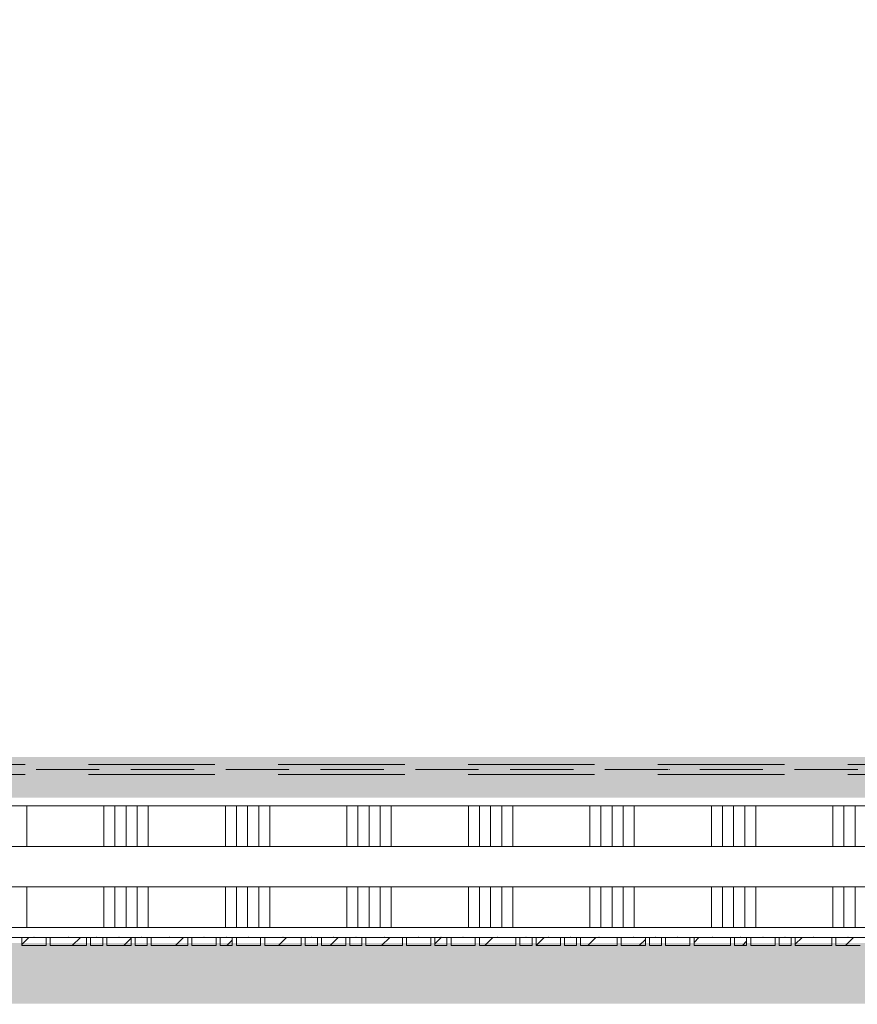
# Model space of a CAD drawing. Header units: millimetres. Extents: x -850 to 154668, y -24973 to 71030.
# Tile 135 of 212: x 32982 to 35051, y 29785 to 32216. Entities that reach past the tile are written whole.
import ezdxf

# ---------------------------------------------------------------- set-up
doc = ezdxf.new("R2010")
doc.units = ezdxf.units.MM
doc.header["$MEASUREMENT"] = 0
for name, pattern in [('B0602', [312.5, 0, -312.5]), ('B0605', [966.67, 533.33, -233.336667, 0.003333, -200]), ('B0701', [234.119993, 155.999994, -78.119999]), ('B0703', [468.700004, 312.5, -156.200004])]:
    doc.linetypes.add(name, pattern=pattern)
for name, color, linetype in [('42 Binnenwandafw', 7, 'Continuous'), ('Info Wandafwerking aanduiding', 7, 'Continuous'), ('Info Wandafwerking aanduiding Doorsnede-arcering', 7, 'Continuous'), ('New_22 NC Binnenwanden', 7, 'Continuous'), ('New_22 NC Binnenwanden Doorsnede-arcering', 7, 'Continuous'), ('New_22 NC Binnenwanden Laagscheidingslijnen', 7, 'Continuous'), ('New_72 VI kastenwanden', 7, 'Continuous'), ('New_Info Wandafwerking aanduiding', 7, 'Continuous'), ('New_Info Wandafwerking aanduiding Doorsnede-arcering', 7, 'Continuous')]:
    doc.layers.add(name, color=color, linetype=linetype)
pattern_1 = [(45, (0, 0), (-63.63961, 63.63961), [])]

# ---------------------------------------------------------------- blocks, each defined once
blk = doc.blocks.new('Slab_5_2', base_point=(31125.4, 29975.1))
at = {"layer": 'New_22 NC Binnenwanden', "color": 1, "linetype": 'Continuous', "lineweight": 0, "flags": 128}
blk.add_lwpolyline([(31125.4, 29975.1), (38700, 29975.1), (38700, 30275), (31425.4, 30275), (31425.4, 38644.8), (31125.4, 38644.8)], close=True, dxfattribs=at)
blk = doc.blocks.new('*X384')
at = {"layer": 'New_22 NC Binnenwanden Doorsnede-arcering', "color": 254, "linetype": 'Continuous', "lineweight": 0, "true_color": 0xe9ebeb}
for p, q in [((33000, 30175), (33000, 30275)), ((33190.3, 30175), (33190.3, 30275)), ((33217.7, 30175), (33217.7, 30275)), ((33245.1, 30175), (33245.1, 30275)), ((33272.6, 30175), (33272.6, 30275)), ((33300, 30175), (33300, 30275)), ((33490.3, 30175), (33490.3, 30275)), ((33517.7, 30175), (33517.7, 30275)), ((33545.1, 30175), (33545.1, 30275)), ((33572.6, 30175), (33572.6, 30275)), ((33600, 30175), (33600, 30275)), ((33790.3, 30175), (33790.3, 30275)), ((33817.7, 30175), (33817.7, 30275)), ((33845.1, 30175), (33845.1, 30275)), ((33872.6, 30175), (33872.6, 30275)), ((33900, 30175), (33900, 30275)), ((34090.3, 30175), (34090.3, 30275)), ((34117.7, 30175), (34117.7, 30275)), ((34145.1, 30175), (34145.1, 30275)), ((34172.6, 30175), (34172.6, 30275)), ((34200, 30175), (34200, 30275)), ((34390.3, 30175), (34390.3, 30275)), ((34417.7, 30175), (34417.7, 30275)), ((34445.1, 30175), (34445.1, 30275)), ((34472.6, 30175), (34472.6, 30275)), ((34500, 30175), (34500, 30275)), ((34690.3, 30175), (34690.3, 30275)), ((34717.7, 30175), (34717.7, 30275)), ((34745.1, 30175), (34745.1, 30275)), ((34772.6, 30175), (34772.6, 30275)), ((34800, 30175), (34800, 30275)), ((34990.3, 30175), (34990.3, 30275)), ((35017.7, 30175), (35017.7, 30275)), ((35045.1, 30175), (35045.1, 30275))]:
    blk.add_line(p, q, dxfattribs=at)
blk = doc.blocks.new('*X387')
at = {"layer": 'New_22 NC Binnenwanden Doorsnede-arcering', "color": 254, "linetype": 'Continuous', "lineweight": 0, "true_color": 0xe9ebeb}
for p, q in [((33000, 29975), (33000, 30075)), ((33190.3, 29975), (33190.3, 30075)), ((33217.7, 29975), (33217.7, 30075)), ((33245.1, 29975), (33245.1, 30075)), ((33272.6, 29975), (33272.6, 30075)), ((33300, 29975), (33300, 30075)), ((33490.3, 29975), (33490.3, 30075)), ((33517.7, 29975), (33517.7, 30075)), ((33545.1, 29975), (33545.1, 30075)), ((33572.6, 29975), (33572.6, 30075)), ((33600, 29975), (33600, 30075)), ((33790.3, 29975), (33790.3, 30075)), ((33817.7, 29975), (33817.7, 30075)), ((33845.1, 29975), (33845.1, 30075)), ((33872.6, 29975), (33872.6, 30075)), ((33900, 29975), (33900, 30075)), ((34090.3, 29975), (34090.3, 30075)), ((34117.7, 29975), (34117.7, 30075)), ((34145.1, 29975), (34145.1, 30075)), ((34172.6, 29975), (34172.6, 30075)), ((34200, 29975), (34200, 30075)), ((34390.3, 29975), (34390.3, 30075)), ((34417.7, 29975), (34417.7, 30075)), ((34445.1, 29975), (34445.1, 30075)), ((34472.6, 29975), (34472.6, 30075)), ((34500, 29975), (34500, 30075)), ((34690.3, 29975), (34690.3, 30075)), ((34717.7, 29975), (34717.7, 30075)), ((34745.1, 29975), (34745.1, 30075)), ((34772.6, 29975), (34772.6, 30075)), ((34800, 29975), (34800, 30075)), ((34990.3, 29975), (34990.3, 30075)), ((35017.7, 29975), (35017.7, 30075)), ((35045.1, 29975), (35045.1, 30075))]:
    blk.add_line(p, q, dxfattribs=at)
blk = doc.blocks.new('Wall_62_2', base_point=(38700.2, 30125))
at = {"layer": 'New_22 NC Binnenwanden', "color": 8, "linetype": 'Continuous', "lineweight": 0, "true_color": 0x778488, "flags": 128}
for points in [[(38700.2, 30275), (31425.3, 30275)], [(31100.3, 29975), (38700.2, 29975)]]:
    blk.add_lwpolyline(points, dxfattribs=at)
at = {"layer": 'New_22 NC Binnenwanden Laagscheidingslijnen', "color": 8, "linetype": 'Continuous', "lineweight": 0, "true_color": 0x778488}
for p, q in [((38700.2, 30175), (31400, 30175)), ((38700.2, 30075), (31400, 30075))]:
    blk.add_line(p, q, dxfattribs=at)
at = {"layer": 'New_22 NC Binnenwanden', "color": 8, "lineweight": 0, "true_color": 0x778488}
for name in ['*X384', '*X387']:
    blk.add_blockref(name, (0, 0), dxfattribs=at)
blk = doc.blocks.new('Curtain Wall_81_2')
at = {"layer": 'New_22 NC Binnenwanden Doorsnede-arcering', "linetype": 'Continuous', "lineweight": 0, "true_color": 0x000000}
h = blk.add_hatch(dxfattribs=at)
h.set_pattern_fill('310_Naaldhout__01__0002', color=18, style=0, pattern_type=2)
h.set_pattern_definition(pattern_1)
h.paths.add_polyline_path([(33047.4, 29930.4), (33047.4, 29950.4), (32987.4, 29950.4), (32987.4, 29930.4)])
h = blk.add_hatch(dxfattribs=at)
h.set_pattern_fill('310_Naaldhout__01__0002', color=18, style=0, pattern_type=2)
h.set_pattern_definition(pattern_1)
h.paths.add_polyline_path([(33147.4, 29930.4), (33147.4, 29950.4), (33057.4, 29950.4), (33057.4, 29930.4)])
h = blk.add_hatch(dxfattribs=at)
h.set_pattern_fill('310_Naaldhout__01__0002', color=18, style=0, pattern_type=2)
h.set_pattern_definition(pattern_1)
h.paths.add_polyline_path([(33187.4, 29930.4), (33187.4, 29950.4), (33157.4, 29950.4), (33157.4, 29930.4)])
h = blk.add_hatch(dxfattribs=at)
h.set_pattern_fill('310_Naaldhout__01__0002', color=18, style=0, pattern_type=2)
h.set_pattern_definition(pattern_1)
h.paths.add_polyline_path([(33257.4, 29930.4), (33257.4, 29950.4), (33197.4, 29950.4), (33197.4, 29930.4)])
h = blk.add_hatch(dxfattribs=at)
h.set_pattern_fill('310_Naaldhout__01__0002', color=18, style=0, pattern_type=2)
h.set_pattern_definition(pattern_1)
h.paths.add_polyline_path([(33297.4, 29930.4), (33297.4, 29950.4), (33267.4, 29950.4), (33267.4, 29930.4)])
h = blk.add_hatch(dxfattribs=at)
h.set_pattern_fill('310_Naaldhout__01__0002', color=18, style=0, pattern_type=2)
h.set_pattern_definition(pattern_1)
h.paths.add_polyline_path([(33397.4, 29930.4), (33397.4, 29950.4), (33307.4, 29950.4), (33307.4, 29930.4)])
h = blk.add_hatch(dxfattribs=at)
h.set_pattern_fill('310_Naaldhout__01__0002', color=18, style=0, pattern_type=2)
h.set_pattern_definition(pattern_1)
h.paths.add_polyline_path([(33467.4, 29930.4), (33467.4, 29950.4), (33407.4, 29950.4), (33407.4, 29930.4)])
h = blk.add_hatch(dxfattribs=at)
h.set_pattern_fill('310_Naaldhout__01__0002', color=18, style=0, pattern_type=2)
h.set_pattern_definition(pattern_1)
h.paths.add_polyline_path([(33507.4, 29930.4), (33507.4, 29950.4), (33477.4, 29950.4), (33477.4, 29930.4)])
h = blk.add_hatch(dxfattribs=at)
h.set_pattern_fill('310_Naaldhout__01__0002', color=18, style=0, pattern_type=2)
h.set_pattern_definition(pattern_1)
h.paths.add_polyline_path([(33577.4, 29930.4), (33577.4, 29950.4), (33517.4, 29950.4), (33517.4, 29930.4)])
h = blk.add_hatch(dxfattribs=at)
h.set_pattern_fill('310_Naaldhout__01__0002', color=18, style=0, pattern_type=2)
h.set_pattern_definition(pattern_1)
h.paths.add_polyline_path([(33677.4, 29930.4), (33677.4, 29950.4), (33587.4, 29950.4), (33587.4, 29930.4)])
h = blk.add_hatch(dxfattribs=at)
h.set_pattern_fill('310_Naaldhout__01__0002', color=18, style=0, pattern_type=2)
h.set_pattern_definition(pattern_1)
h.paths.add_polyline_path([(33717.4, 29930.4), (33717.4, 29950.4), (33687.4, 29950.4), (33687.4, 29930.4)])
h = blk.add_hatch(dxfattribs=at)
h.set_pattern_fill('310_Naaldhout__01__0002', color=18, style=0, pattern_type=2)
h.set_pattern_definition(pattern_1)
h.paths.add_polyline_path([(33787.4, 29930.4), (33787.4, 29950.4), (33727.4, 29950.4), (33727.4, 29930.4)])
h = blk.add_hatch(dxfattribs=at)
h.set_pattern_fill('310_Naaldhout__01__0002', color=18, style=0, pattern_type=2)
h.set_pattern_definition(pattern_1)
h.paths.add_polyline_path([(33827.4, 29930.4), (33827.4, 29950.4), (33797.4, 29950.4), (33797.4, 29930.4)])
h = blk.add_hatch(dxfattribs=at)
h.set_pattern_fill('310_Naaldhout__01__0002', color=18, style=0, pattern_type=2)
h.set_pattern_definition(pattern_1)
h.paths.add_polyline_path([(33927.4, 29930.4), (33927.4, 29950.4), (33837.4, 29950.4), (33837.4, 29930.4)])
h = blk.add_hatch(dxfattribs=at)
h.set_pattern_fill('310_Naaldhout__01__0002', color=18, style=0, pattern_type=2)
h.set_pattern_definition(pattern_1)
h.paths.add_polyline_path([(33997.4, 29930.4), (33997.4, 29950.4), (33937.4, 29950.4), (33937.4, 29930.4)])
h = blk.add_hatch(dxfattribs=at)
h.set_pattern_fill('310_Naaldhout__01__0002', color=18, style=0, pattern_type=2)
h.set_pattern_definition(pattern_1)
h.paths.add_polyline_path([(34037.4, 29930.4), (34037.4, 29950.4), (34007.4, 29950.4), (34007.4, 29930.4)])
h = blk.add_hatch(dxfattribs=at)
h.set_pattern_fill('310_Naaldhout__01__0002', color=18, style=0, pattern_type=2)
h.set_pattern_definition(pattern_1)
h.paths.add_polyline_path([(34107.4, 29930.3), (34107.4, 29950.3), (34047.4, 29950.4), (34047.4, 29930.4)])
h = blk.add_hatch(dxfattribs=at)
h.set_pattern_fill('310_Naaldhout__01__0002', color=18, style=0, pattern_type=2)
h.set_pattern_definition(pattern_1)
h.paths.add_polyline_path([(34207.4, 29930.3), (34207.4, 29950.3), (34117.4, 29950.3), (34117.4, 29930.3)])
h = blk.add_hatch(dxfattribs=at)
h.set_pattern_fill('310_Naaldhout__01__0002', color=18, style=0, pattern_type=2)
h.set_pattern_definition(pattern_1)
h.paths.add_polyline_path([(34247.4, 29930.3), (34247.4, 29950.3), (34217.4, 29950.3), (34217.4, 29930.3)])
h = blk.add_hatch(dxfattribs=at)
h.set_pattern_fill('310_Naaldhout__01__0002', color=18, style=0, pattern_type=2)
h.set_pattern_definition(pattern_1)
h.paths.add_polyline_path([(34317.4, 29930.3), (34317.4, 29950.3), (34257.4, 29950.3), (34257.4, 29930.3)])
h = blk.add_hatch(dxfattribs=at)
h.set_pattern_fill('310_Naaldhout__01__0002', color=18, style=0, pattern_type=2)
h.set_pattern_definition(pattern_1)
h.paths.add_polyline_path([(34357.4, 29930.3), (34357.4, 29950.3), (34327.4, 29950.3), (34327.4, 29930.3)])
h = blk.add_hatch(dxfattribs=at)
h.set_pattern_fill('310_Naaldhout__01__0002', color=18, style=0, pattern_type=2)
h.set_pattern_definition(pattern_1)
h.paths.add_polyline_path([(34457.4, 29930.3), (34457.4, 29950.3), (34367.4, 29950.3), (34367.4, 29930.3)])
h = blk.add_hatch(dxfattribs=at)
h.set_pattern_fill('310_Naaldhout__01__0002', color=18, style=0, pattern_type=2)
h.set_pattern_definition(pattern_1)
h.paths.add_polyline_path([(34527.4, 29930.3), (34527.4, 29950.3), (34467.4, 29950.3), (34467.4, 29930.3)])
h = blk.add_hatch(dxfattribs=at)
h.set_pattern_fill('310_Naaldhout__01__0002', color=18, style=0, pattern_type=2)
h.set_pattern_definition(pattern_1)
h.paths.add_polyline_path([(34567.4, 29930.3), (34567.4, 29950.3), (34537.4, 29950.3), (34537.4, 29930.3)])
h = blk.add_hatch(dxfattribs=at)
h.set_pattern_fill('310_Naaldhout__01__0002', color=18, style=0, pattern_type=2)
h.set_pattern_definition(pattern_1)
h.paths.add_polyline_path([(34637.4, 29930.3), (34637.4, 29950.3), (34577.4, 29950.3), (34577.4, 29930.3)])
h = blk.add_hatch(dxfattribs=at)
h.set_pattern_fill('310_Naaldhout__01__0002', color=18, style=0, pattern_type=2)
h.set_pattern_definition(pattern_1)
h.paths.add_polyline_path([(34737.4, 29930.3), (34737.4, 29950.3), (34647.4, 29950.3), (34647.4, 29930.3)])
h = blk.add_hatch(dxfattribs=at)
h.set_pattern_fill('310_Naaldhout__01__0002', color=18, style=0, pattern_type=2)
h.set_pattern_definition(pattern_1)
h.paths.add_polyline_path([(34777.4, 29930.3), (34777.4, 29950.3), (34747.4, 29950.3), (34747.4, 29930.3)])
h = blk.add_hatch(dxfattribs=at)
h.set_pattern_fill('310_Naaldhout__01__0002', color=18, style=0, pattern_type=2)
h.set_pattern_definition(pattern_1)
h.paths.add_polyline_path([(34847.4, 29930.3), (34847.4, 29950.3), (34787.4, 29950.3), (34787.4, 29930.3)])
h = blk.add_hatch(dxfattribs=at)
h.set_pattern_fill('310_Naaldhout__01__0002', color=18, style=0, pattern_type=2)
h.set_pattern_definition(pattern_1)
h.paths.add_polyline_path([(34887.4, 29930.3), (34887.4, 29950.3), (34857.4, 29950.3), (34857.4, 29930.3)])
h = blk.add_hatch(dxfattribs=at)
h.set_pattern_fill('310_Naaldhout__01__0002', color=18, style=0, pattern_type=2)
h.set_pattern_definition(pattern_1)
h.paths.add_polyline_path([(34987.4, 29930.3), (34987.4, 29950.3), (34897.4, 29950.3), (34897.4, 29930.3)])
h = blk.add_hatch(dxfattribs=at)
h.set_pattern_fill('310_Naaldhout__01__0002', color=18, style=0, pattern_type=2)
h.set_pattern_definition(pattern_1)
h.paths.add_polyline_path([(35057.4, 29930.3), (35057.4, 29950.3), (34997.4, 29950.3), (34997.4, 29930.3)])
at = {"layer": 'New_22 NC Binnenwanden', "color": 9, "linetype": 'B0703', "lineweight": 0}
for p, q in [((32962.4, 29950.4), (33017.4, 29950.4)), ((33017.4, 29950.4), (33102.4, 29950.4)), ((33102.4, 29950.4), (33172.4, 29950.4)), ((33172.4, 29950.4), (33227.4, 29950.4)), ((33227.4, 29950.4), (33282.4, 29950.4)), ((33282.4, 29950.4), (33352.4, 29950.4)), ((33352.4, 29950.4), (33437.4, 29950.4)), ((33437.4, 29950.4), (33492.4, 29950.4)), ((33492.4, 29950.4), (33547.4, 29950.4)), ((33547.4, 29950.4), (33632.4, 29950.4)), ((33632.4, 29950.4), (33702.4, 29950.4)), ((33702.4, 29950.4), (33757.4, 29950.4)), ((33757.4, 29950.4), (33812.4, 29950.4)), ((33812.4, 29950.4), (33882.4, 29950.4)), ((33882.4, 29950.4), (33967.4, 29950.4)), ((33967.4, 29950.4), (34022.4, 29950.4)), ((34022.4, 29950.4), (34077.4, 29950.3)), ((34077.4, 29950.3), (34162.4, 29950.3)), ((34162.4, 29950.3), (34232.4, 29950.3)), ((34232.4, 29950.3), (34287.4, 29950.3)), ((34287.4, 29950.3), (34342.4, 29950.3)), ((34342.4, 29950.3), (34412.4, 29950.3)), ((34412.4, 29950.3), (34497.4, 29950.3)), ((34497.4, 29950.3), (34552.4, 29950.3)), ((34552.4, 29950.3), (34607.4, 29950.3)), ((34607.4, 29950.3), (34692.4, 29950.3)), ((34692.4, 29950.3), (34762.4, 29950.3)), ((34762.4, 29950.3), (34817.4, 29950.3)), ((34817.4, 29950.3), (34872.4, 29950.3)), ((34872.4, 29950.3), (34942.4, 29950.3)), ((34942.4, 29950.3), (35027.4, 29950.3)), ((35027.4, 29950.3), (35082.4, 29950.3))]:
    blk.add_line(p, q, dxfattribs=at)
at = {"layer": 'New_22 NC Binnenwanden', "color": 1, "linetype": 'Continuous', "lineweight": 0}
for p, q in [((33017.4, 29950.4), (32962.4, 29950.4)), ((33102.4, 29950.4), (33017.4, 29950.4)), ((33172.4, 29950.4), (33102.4, 29950.4)), ((33227.4, 29950.4), (33172.4, 29950.4)), ((33282.4, 29950.4), (33227.4, 29950.4)), ((33352.4, 29950.4), (33282.4, 29950.4)), ((33437.4, 29950.4), (33352.4, 29950.4)), ((33492.4, 29950.4), (33437.4, 29950.4)), ((33547.4, 29950.4), (33492.4, 29950.4)), ((33632.4, 29950.4), (33547.4, 29950.4)), ((33702.4, 29950.4), (33632.4, 29950.4)), ((33757.4, 29950.4), (33702.4, 29950.4)), ((33812.4, 29950.4), (33757.4, 29950.4)), ((33882.4, 29950.4), (33812.4, 29950.4)), ((33967.4, 29950.4), (33882.4, 29950.4)), ((34022.4, 29950.4), (33967.4, 29950.4)), ((34077.4, 29950.3), (34022.4, 29950.4)), ((34162.4, 29950.3), (34077.4, 29950.3)), ((34232.4, 29950.3), (34162.4, 29950.3)), ((34287.4, 29950.3), (34232.4, 29950.3)), ((34342.4, 29950.3), (34287.4, 29950.3)), ((34412.4, 29950.3), (34342.4, 29950.3)), ((34497.4, 29950.3), (34412.4, 29950.3)), ((34552.4, 29950.3), (34497.4, 29950.3)), ((34607.4, 29950.3), (34552.4, 29950.3)), ((34692.4, 29950.3), (34607.4, 29950.3)), ((34762.4, 29950.3), (34692.4, 29950.3)), ((34817.4, 29950.3), (34762.4, 29950.3)), ((34872.4, 29950.3), (34817.4, 29950.3)), ((34942.4, 29950.3), (34872.4, 29950.3)), ((35027.4, 29950.3), (34942.4, 29950.3)), ((35082.4, 29950.3), (35027.4, 29950.3))]:
    blk.add_line(p, q, dxfattribs=at)
at = {"layer": 'New_22 NC Binnenwanden', "color": 7, "linetype": 'Continuous', "lineweight": 0}
for p, q in [((32987.4, 29950.4), (32987.4, 29930.4)), ((33047.4, 29950.4), (32987.4, 29950.4)), ((33047.4, 29950.4), (33047.4, 29930.4)), ((33057.4, 29950.4), (33057.4, 29930.4)), ((33147.4, 29950.4), (33057.4, 29950.4)), ((33147.4, 29950.4), (33147.4, 29930.4)), ((33157.4, 29950.4), (33157.4, 29930.4)), ((33187.4, 29950.4), (33157.4, 29950.4)), ((33187.4, 29950.4), (33187.4, 29930.4)), ((33197.4, 29950.4), (33197.4, 29930.4)), ((33257.4, 29950.4), (33197.4, 29950.4)), ((33257.4, 29950.4), (33257.4, 29930.4)), ((33267.4, 29950.4), (33267.4, 29930.4)), ((33297.4, 29950.4), (33267.4, 29950.4)), ((33297.4, 29950.4), (33297.4, 29930.4)), ((33307.4, 29950.4), (33307.4, 29930.4)), ((33397.4, 29950.4), (33307.4, 29950.4)), ((33397.4, 29950.4), (33397.4, 29930.4)), ((33407.4, 29950.4), (33407.4, 29930.4)), ((33467.4, 29950.4), (33407.4, 29950.4)), ((33467.4, 29950.4), (33467.4, 29930.4)), ((33477.4, 29950.4), (33477.4, 29930.4)), ((33507.4, 29950.4), (33477.4, 29950.4)), ((33507.4, 29950.4), (33507.4, 29930.4)), ((33517.4, 29950.4), (33517.4, 29930.4)), ((33577.4, 29950.4), (33517.4, 29950.4)), ((33577.4, 29950.4), (33577.4, 29930.4)), ((33587.4, 29950.4), (33587.4, 29930.4)), ((33677.4, 29950.4), (33587.4, 29950.4)), ((33677.4, 29950.4), (33677.4, 29930.4)), ((33687.4, 29950.4), (33687.4, 29930.4)), ((33717.4, 29950.4), (33687.4, 29950.4)), ((33717.4, 29950.4), (33717.4, 29930.4)), ((33727.4, 29950.4), (33727.4, 29930.4)), ((33787.4, 29950.4), (33727.4, 29950.4)), ((33787.4, 29950.4), (33787.4, 29930.4)), ((33797.4, 29950.4), (33797.4, 29930.4)), ((33827.4, 29950.4), (33797.4, 29950.4)), ((33827.4, 29950.4), (33827.4, 29930.4)), ((33837.4, 29950.4), (33837.4, 29930.4)), ((33927.4, 29950.4), (33837.4, 29950.4)), ((33927.4, 29950.4), (33927.4, 29930.4)), ((33937.4, 29950.4), (33937.4, 29930.4)), ((33997.4, 29950.4), (33937.4, 29950.4)), ((33997.4, 29950.4), (33997.4, 29930.4)), ((34007.4, 29950.4), (34007.4, 29930.4)), ((34037.4, 29950.4), (34007.4, 29950.4)), ((34037.4, 29950.4), (34037.4, 29930.4)), ((34047.4, 29950.4), (34047.4, 29930.4)), ((34107.4, 29950.3), (34047.4, 29950.4)), ((34107.4, 29950.3), (34107.4, 29930.3)), ((34117.4, 29950.3), (34117.4, 29930.3)), ((34207.4, 29950.3), (34117.4, 29950.3)), ((34207.4, 29950.3), (34207.4, 29930.3)), ((34217.4, 29950.3), (34217.4, 29930.3)), ((34247.4, 29950.3), (34217.4, 29950.3)), ((34247.4, 29950.3), (34247.4, 29930.3)), ((34257.4, 29950.3), (34257.4, 29930.3)), ((34317.4, 29950.3), (34257.4, 29950.3)), ((34317.4, 29950.3), (34317.4, 29930.3)), ((34327.4, 29950.3), (34327.4, 29930.3)), ((34357.4, 29950.3), (34327.4, 29950.3)), ((34357.4, 29950.3), (34357.4, 29930.3)), ((34367.4, 29950.3), (34367.4, 29930.3)), ((34457.4, 29950.3), (34367.4, 29950.3)), ((34457.4, 29950.3), (34457.4, 29930.3)), ((34467.4, 29950.3), (34467.4, 29930.3)), ((34527.4, 29950.3), (34467.4, 29950.3)), ((34527.4, 29950.3), (34527.4, 29930.3)), ((34537.4, 29950.3), (34537.4, 29930.3)), ((34567.4, 29950.3), (34537.4, 29950.3)), ((34567.4, 29950.3), (34567.4, 29930.3)), ((34577.4, 29950.3), (34577.4, 29930.3)), ((34637.4, 29950.3), (34577.4, 29950.3)), ((34637.4, 29950.3), (34637.4, 29930.3)), ((34647.4, 29950.3), (34647.4, 29930.3)), ((34737.4, 29950.3), (34647.4, 29950.3)), ((34737.4, 29950.3), (34737.4, 29930.3)), ((34747.4, 29950.3), (34747.4, 29930.3)), ((34777.4, 29950.3), (34747.4, 29950.3)), ((34777.4, 29950.3), (34777.4, 29930.3)), ((34787.4, 29950.3), (34787.4, 29930.3)), ((34847.4, 29950.3), (34787.4, 29950.3)), ((34847.4, 29950.3), (34847.4, 29930.3)), ((34857.4, 29950.3), (34857.4, 29930.3)), ((34887.4, 29950.3), (34857.4, 29950.3)), ((34887.4, 29950.3), (34887.4, 29930.3)), ((34897.4, 29950.3), (34897.4, 29930.3)), ((34987.4, 29950.3), (34897.4, 29950.3)), ((34987.4, 29950.3), (34987.4, 29930.3)), ((34997.4, 29950.3), (34997.4, 29930.3)), ((35057.4, 29950.3), (34997.4, 29950.3)), ((33047.4, 29930.4), (32987.4, 29930.4)), ((33147.4, 29930.4), (33057.4, 29930.4)), ((33187.4, 29930.4), (33157.4, 29930.4)), ((33257.4, 29930.4), (33197.4, 29930.4)), ((33297.4, 29930.4), (33267.4, 29930.4)), ((33397.4, 29930.4), (33307.4, 29930.4)), ((33467.4, 29930.4), (33407.4, 29930.4)), ((33507.4, 29930.4), (33477.4, 29930.4)), ((33577.4, 29930.4), (33517.4, 29930.4)), ((33677.4, 29930.4), (33587.4, 29930.4)), ((33717.4, 29930.4), (33687.4, 29930.4)), ((33787.4, 29930.4), (33727.4, 29930.4)), ((33827.4, 29930.4), (33797.4, 29930.4)), ((33927.4, 29930.4), (33837.4, 29930.4)), ((33997.4, 29930.4), (33937.4, 29930.4)), ((34037.4, 29930.4), (34007.4, 29930.4)), ((34107.4, 29930.3), (34047.4, 29930.4)), ((34207.4, 29930.3), (34117.4, 29930.3)), ((34247.4, 29930.3), (34217.4, 29930.3)), ((34317.4, 29930.3), (34257.4, 29930.3)), ((34357.4, 29930.3), (34327.4, 29930.3)), ((34457.4, 29930.3), (34367.4, 29930.3)), ((34527.4, 29930.3), (34467.4, 29930.3)), ((34567.4, 29930.3), (34537.4, 29930.3)), ((34637.4, 29930.3), (34577.4, 29930.3)), ((34737.4, 29930.3), (34647.4, 29930.3)), ((34777.4, 29930.3), (34747.4, 29930.3)), ((34847.4, 29930.3), (34787.4, 29930.3)), ((34887.4, 29930.3), (34857.4, 29930.3)), ((34987.4, 29930.3), (34897.4, 29930.3)), ((35057.4, 29930.3), (34997.4, 29930.3))]:
    blk.add_line(p, q, dxfattribs=at)
at = {"layer": 'New_22 NC Binnenwanden', "color": 9, "linetype": 'B0703', "lineweight": 0}
for p in [(33017.4, 29950.4), (33017.4, 29950.4), (33102.4, 29950.4), (33102.4, 29950.4), (33172.4, 29950.4), (33172.4, 29950.4), (33227.4, 29950.4), (33227.4, 29950.4), (33282.4, 29950.4), (33282.4, 29950.4), (33352.4, 29950.4), (33352.4, 29950.4), (33437.4, 29950.4), (33437.4, 29950.4), (33492.4, 29950.4), (33492.4, 29950.4), (33547.4, 29950.4), (33547.4, 29950.4), (33632.4, 29950.4), (33632.4, 29950.4), (33702.4, 29950.4), (33702.4, 29950.4), (33757.4, 29950.4), (33757.4, 29950.4), (33812.4, 29950.4), (33812.4, 29950.4), (33882.4, 29950.4), (33882.4, 29950.4), (33967.4, 29950.4), (33967.4, 29950.4), (34022.4, 29950.4), (34022.4, 29950.4), (34077.4, 29950.3), (34077.4, 29950.3), (34162.4, 29950.3), (34162.4, 29950.3), (34232.4, 29950.3), (34232.4, 29950.3), (34287.4, 29950.3), (34287.4, 29950.3), (34342.4, 29950.3), (34342.4, 29950.3), (34412.4, 29950.3), (34412.4, 29950.3), (34497.4, 29950.3), (34497.4, 29950.3), (34552.4, 29950.3), (34552.4, 29950.3), (34607.4, 29950.3), (34607.4, 29950.3), (34692.4, 29950.3), (34692.4, 29950.3), (34762.4, 29950.3), (34762.4, 29950.3), (34817.4, 29950.3), (34817.4, 29950.3), (34872.4, 29950.3), (34872.4, 29950.3), (34942.4, 29950.3), (34942.4, 29950.3), (35027.4, 29950.3), (35027.4, 29950.3)]:
    blk.add_point(p, dxfattribs=at)
at = {"layer": 'New_22 NC Binnenwanden', "color": 1, "linetype": 'Continuous', "lineweight": 0}
for p in [(33017.4, 29950.4), (33102.4, 29950.4), (33172.4, 29950.4), (33227.4, 29950.4), (33282.4, 29950.4), (33352.4, 29950.4), (33437.4, 29950.4), (33492.4, 29950.4), (33547.4, 29950.4), (33632.4, 29950.4), (33702.4, 29950.4), (33757.4, 29950.4), (33812.4, 29950.4), (33882.4, 29950.4), (33967.4, 29950.4), (34022.4, 29950.4), (34077.4, 29950.3), (34162.4, 29950.3), (34232.4, 29950.3), (34287.4, 29950.3), (34342.4, 29950.3), (34412.4, 29950.3), (34497.4, 29950.3), (34552.4, 29950.3), (34607.4, 29950.3), (34692.4, 29950.3), (34762.4, 29950.3), (34817.4, 29950.3), (34872.4, 29950.3), (34942.4, 29950.3), (35027.4, 29950.3)]:
    blk.add_point(p, dxfattribs=at)
blk = doc.blocks.new('Wall_329_2', base_point=(38679.9, 30295))
at = {"layer": 'Info Wandafwerking aanduiding Doorsnede-arcering', "linetype": 'Continuous', "lineweight": 0, "true_color": 0x0ba833}
blk.add_hatch(color=104, dxfattribs=at).paths.add_polyline_path([(31545.3, 30395.5), (31545.3, 30295.5), (38579.9, 30295), (38579.9, 30395)])
blk = doc.blocks.new('Wall_623_2', base_point=(31001.1, 29861.8))
at = {"layer": 'New_Info Wandafwerking aanduiding Doorsnede-arcering', "linetype": 'Continuous', "lineweight": 0, "true_color": 0x99a3a6}
blk.add_hatch(color=253, dxfattribs=at).paths.add_polyline_path([(31075.9, 29786.8), (44916.5, 29785.2), (44916.5, 29935.2), (31076.2, 29936.8)])
blk = doc.blocks.new('Beam_8_2', base_point=(40495.1, 30275))
at = {"layer": '42 Binnenwandafw', "color": 9, "linetype": 'B0703', "lineweight": 0}
for p, q in [((40495.1, 30377.5), (31686.3, 30377.5)), ((40495.1, 30352.5), (31686.3, 30352.5))]:
    blk.add_line(p, q, dxfattribs=at)
at = {"layer": '42 Binnenwandafw', "color": 9, "linetype": 'B0605', "lineweight": 0}
blk.add_line((40495.1, 30275), (31686.3, 30275), dxfattribs=at)
blk = doc.blocks.new('Curtain #1580_3')
at = {"layer": 'New_72 VI kastenwanden', "color": 255, "linetype": 'B0602', "lineweight": 0}
blk.add_line((0, 0), (8377.2, 0), dxfattribs=at)
at = {"layer": 'New_72 VI kastenwanden', "color": 255, "linetype": 'B0701', "lineweight": 0}
blk.add_line((0, 0), (8377.2, 0), dxfattribs=at)

msp = doc.modelspace()

# ---------------------------------------------------------------- block references
at = {"layer": '42 Binnenwandafw', "color": 9, "lineweight": 0}
msp.add_blockref('Beam_8_2', (40495.1, 30275), dxfattribs=at)
at = {"layer": 'Info Wandafwerking aanduiding', "color": 1, "lineweight": 0}
msp.add_blockref('Wall_329_2', (38679.9, 30295), dxfattribs=at)
at = {"layer": 'New_22 NC Binnenwanden', "color": 1, "linetype": 'Continuous', "lineweight": 0}
msp.add_blockref('Slab_5_2', (31125.4, 29975.1), dxfattribs=at)
at = {"layer": 'New_22 NC Binnenwanden', "color": 8, "lineweight": 0, "true_color": 0x778488}
msp.add_blockref('Wall_62_2', (38700.2, 30125), dxfattribs=at)
at = {"layer": 'New_22 NC Binnenwanden', "linetype": 'Continuous', "lineweight": 0}
msp.add_blockref('Curtain Wall_81_2', (0, 0), dxfattribs=at)
at = {"layer": 'New_72 VI kastenwanden', "color": 1, "linetype": 'Continuous', "lineweight": 0, "xscale": -1, "zscale": 1000, "rotation": 180}
msp.add_blockref('Curtain #1580_3', (32086.4, 30364.8), dxfattribs=at)
at = {"layer": 'New_Info Wandafwerking aanduiding', "color": 1, "lineweight": 0}
msp.add_blockref('Wall_623_2', (31001.1, 29861.8), dxfattribs=at)

doc.saveas('drawing.dxf')
